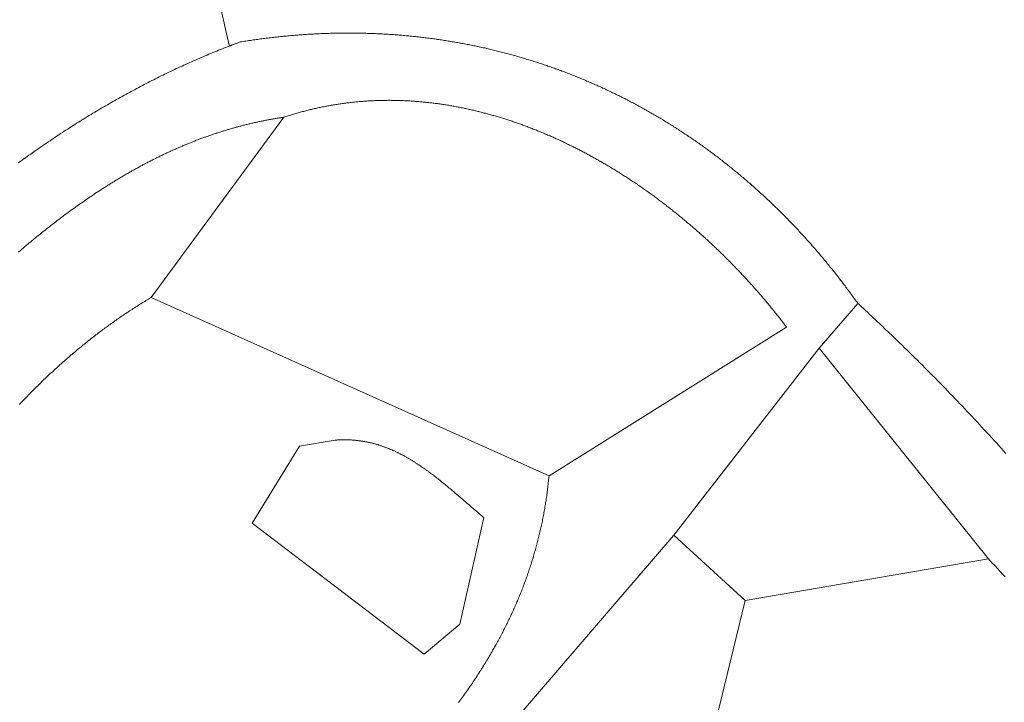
# Model space of a CAD drawing. Header units: millimetres. Extents: x -97041 to 284557, y -33528 to 335809.
# Tile 32 of 37: x 187338 to 236043, y 95976 to 129724. Entities that reach past the tile are written whole.
import ezdxf

# ---------------------------------------------------------------- set-up
doc = ezdxf.new("R2010")
doc.units = ezdxf.units.MM
for name, color, linetype, lineweight in [('GREEN', 3, 'Continuous', 18), ('PIER', 8, 'Continuous', 18), ('POOL', 4, 'Continuous', 18)]:
    doc.layers.add(name, color=color, linetype=linetype, lineweight=lineweight)

msp = doc.modelspace()

# ---------------------------------------------------------------- linework, layer by layer
at = {"layer": 'GREEN'}
for points in [[(197711.655, 128421.062), (197759.194, 128439.322), (197856.169, 128476.274), (197953.25, 128512.971), (198050.437, 128549.411), (198147.73, 128585.594), (198245.128, 128621.519), (198316.97, 128633.198), (198388.786, 128644.718), (198460.578, 128656.08), (198532.345, 128667.284), (198604.087, 128678.33), (198675.803, 128689.217), (198747.494, 128699.947), (198819.159, 128710.518), (198890.799, 128720.932), (198962.413, 128731.188), (199034.001, 128741.286), (199105.563, 128751.227), (199177.099, 128761.01), (199248.608, 128770.636), (199320.091, 128780.104), (199391.548, 128789.415), (199462.977, 128798.569), (199534.38, 128807.566), (199605.755, 128816.406), (199677.104, 128825.089), (199748.425, 128833.615), (199819.719, 128841.984), (199890.985, 128850.196), (199962.224, 128858.252), (200033.434, 128866.152), (200104.617, 128873.895), (200175.772, 128881.481), (200246.898, 128888.911), (200317.996, 128896.185), (200389.066, 128903.303), (200460.107, 128910.265), (200531.119, 128917.071), (200602.102, 128923.721), (200673.057, 128930.216), (200743.982, 128936.554), (200814.877, 128942.737), (200885.744, 128948.764), (200956.58, 128954.636), (201027.387, 128960.353), (201098.165, 128965.914), (201168.912, 128971.32), (201239.629, 128976.571), (201310.316, 128981.666), (201380.972, 128986.607), (201451.598, 128991.393), (201522.193, 128996.024), (201592.758, 129000.5), (201663.291, 129004.822), (201733.794, 129008.989), (201804.265, 129013.002), (201874.705, 129016.86), (201945.114, 129020.564), (202015.491, 129024.114), (202085.836, 129027.509), (202156.149, 129030.75), (202226.43, 129033.838), (202296.68, 129036.771), (202366.897, 129039.551), (202437.081, 129042.177), (202507.233, 129044.649), (202577.352, 129046.968), (202647.439, 129049.133), (202717.492, 129051.144), (202787.513, 129053.003), (202857.5, 129054.708), (202927.454, 129056.26), (202997.374, 129057.659), (203067.261, 129058.904), (203137.114, 129059.997), (203206.933, 129060.937), (203276.719, 129061.724), (203346.469, 129062.359), (203416.186, 129062.841), (203485.868, 129063.17), (203555.516, 129063.347), (203625.129, 129063.372), (203694.707, 129063.244), (203764.251, 129062.964), (203833.759, 129062.532), (203903.232, 129061.948), (203972.669, 129061.212), (204042.071, 129060.324), (204111.438, 129059.284), (204180.768, 129058.093), (204250.063, 129056.75), (204319.322, 129055.255), (204388.544, 129053.609), (204457.73, 129051.811), (204526.88, 129049.863), (204595.993, 129047.763), (204665.069, 129045.512), (204734.109, 129043.109), (204803.112, 129040.556), (204872.077, 129037.852), (204941.005, 129034.997), (205009.896, 129031.992), (205078.75, 129028.836), (205147.565, 129025.529), (205216.343, 129022.071), (205285.083, 129018.464), (205353.785, 129014.706), (205422.449, 129010.797), (205491.074, 129006.739), (205559.661, 129002.531), (205628.209, 128998.172), (205696.719, 128993.664), (205765.189, 128989.005), (205833.621, 128984.197), (205902.013, 128979.24), (205970.367, 128974.132), (206038.681, 128968.876), (206106.955, 128963.47), (206175.189, 128957.914), (206243.384, 128952.209), (206311.539, 128946.355), (206379.654, 128940.352), (206447.729, 128934.2), (206515.763, 128927.899), (206583.756, 128921.449), (206651.71, 128914.851), (206719.622, 128908.103), (206787.493, 128901.207), (206855.324, 128894.163), (206923.113, 128886.97), (206990.861, 128879.629), (207058.568, 128872.139), (207126.233, 128864.502), (207193.856, 128856.716), (207261.437, 128848.782), (207328.977, 128840.7), (207396.474, 128832.47), (207463.929, 128824.093), (207531.342, 128815.568), (207598.713, 128806.895), (207666.04, 128798.074), (207733.325, 128789.107), (207800.567, 128779.991), (207867.766, 128770.729), (207934.922, 128761.319), (208002.034, 128751.762), (208069.103, 128742.058), (208136.128, 128732.207), (208203.11, 128722.21), (208270.048, 128712.065), (208336.942, 128701.774), (208403.791, 128691.336), (208470.597, 128680.751), (208537.358, 128670.02), (208604.074, 128659.143), (208670.746, 128648.119), (208737.373, 128636.949), (208803.955, 128625.633), (208870.492, 128614.171), (208936.984, 128602.563), (209003.431, 128590.809), (209069.832, 128578.909), (209136.187, 128566.863), (209202.497, 128554.672), (209268.761, 128542.335), (209334.979, 128529.852), (209401.151, 128517.224), (209467.276, 128504.451), (209533.355, 128491.533), (209599.387, 128478.469), (209665.373, 128465.26), (209731.312, 128451.907), (209797.204, 128438.408), (209863.049, 128424.765), (209928.847, 128410.976), (209994.597, 128397.043), (210060.3, 128382.966), (210125.955, 128368.744), (210191.563, 128354.377), (210257.122, 128339.866), (210322.634, 128325.211), (210388.097, 128310.412), (210453.512, 128295.468), (210518.879, 128280.381), (210584.197, 128265.15), (210649.466, 128249.774), (210714.687, 128234.255), (210779.859, 128218.592), (210844.981, 128202.786), (210910.054, 128186.836), (210975.078, 128170.743), (211040.053, 128154.506), (211104.977, 128138.126), (211169.852, 128121.602), (211234.677, 128104.936), (211299.452, 128088.127), (211364.177, 128071.174), (211428.851, 128054.079), (211493.475, 128036.841), (211558.049, 128019.46), (211622.572, 128001.936), (211687.043, 127984.27), (211751.464, 127966.462), (211815.834, 127948.511), (211880.152, 127930.417), (211944.42, 127912.182), (212008.635, 127893.804), (212072.799, 127875.285), (212136.911, 127856.623), (212200.971, 127837.819), (212264.979, 127818.874), (212328.935, 127799.787), (212392.839, 127780.558), (212456.69, 127761.187), (212520.488, 127741.676), (212584.234, 127722.022), (212647.927, 127702.228), (212711.567, 127682.292), (212775.153, 127662.215), (212838.687, 127641.996), (212902.167, 127621.637), (212965.593, 127601.137), (213028.966, 127580.496), (213092.285, 127559.714), (213155.55, 127538.792), (213218.761, 127517.729), (213281.917, 127496.526), (213345.019, 127475.182), (213408.067, 127453.697), (213471.06, 127432.073), (213533.999, 127410.308), (213596.882, 127388.403), (213659.711, 127366.358), (213722.484, 127344.173), (213785.202, 127321.849), (213847.865, 127299.384), (213910.472, 127276.78), (213973.023, 127254.036), (214035.519, 127231.153), (214097.958, 127208.13), (214160.341, 127184.968), (214222.669, 127161.666), (214284.939, 127138.226), (214347.154, 127114.646), (214409.311, 127090.927), (214471.412, 127067.069), (214533.456, 127043.073), (214595.443, 127018.937), (214657.372, 126994.663), (214719.245, 126970.25), (214781.06, 126945.699), (214842.817, 126921.009), (214904.516, 126896.181), (214966.158, 126871.214), (215027.742, 126846.109), (215089.267, 126820.866), (215150.735, 126795.485), (215212.144, 126769.966), (215273.494, 126744.309), (215334.786, 126718.515), (215396.019, 126692.582), (215457.193, 126666.512), (215518.307, 126640.304), (215579.363, 126613.959), (215640.36, 126587.476), (215701.296, 126560.856), (215762.174, 126534.099), (215822.991, 126507.205), (215883.749, 126480.174), (215944.446, 126453.005), (216005.084, 126425.7), (216065.661, 126398.257), (216126.178, 126370.679), (216186.634, 126342.963), (216247.03, 126315.111), (216307.364, 126287.122), (216367.638, 126258.997), (216427.851, 126230.735), (216488.002, 126202.337), (216548.092, 126173.803), (216608.121, 126145.133), (216668.088, 126116.327), (216727.993, 126087.385), (216787.836, 126058.307), (216847.617, 126029.094), (216907.336, 125999.744), (216966.993, 125970.259), (217026.587, 125940.639), (217086.119, 125910.883), (217145.588, 125880.991), (217204.994, 125850.965), (217264.338, 125820.803), (217323.618, 125790.506), (217382.835, 125760.074), (217441.988, 125729.507), (217501.078, 125698.805), (217560.104, 125667.968), (217619.067, 125636.997), (217677.965, 125605.891), (217736.8, 125574.65), (217795.57, 125543.275), (217854.276, 125511.766), (217912.918, 125480.122), (217971.495, 125448.344), (218030.007, 125416.432), (218088.454, 125384.386), (218146.837, 125352.206), (218205.154, 125319.892), (218263.406, 125287.444), (218321.593, 125254.862), (218379.714, 125222.147), (218437.769, 125189.298), (218495.758, 125156.316), (218553.682, 125123.2), (218611.54, 125089.951), (218669.331, 125056.569), (218727.056, 125023.054), (218784.714, 124989.405), (218842.306, 124955.624), (218899.831, 124921.709), (218957.29, 124887.662), (219014.681, 124853.482), (219072.005, 124819.169), (219129.262, 124784.724), (219186.451, 124750.146), (219243.573, 124715.436), (219300.627, 124680.593), (219357.613, 124645.618), (219414.532, 124610.511), (219471.382, 124575.272), (219528.164, 124539.901), (219584.878, 124504.398), (219641.523, 124468.763), (219698.099, 124432.996), (219754.607, 124397.098), (219811.046, 124361.068), (219867.416, 124324.906), (219923.716, 124288.613), (219979.948, 124252.189), (220036.109, 124215.633), (220092.202, 124178.946), (220148.224, 124142.129), (220204.177, 124105.18), (220260.06, 124068.1), (220315.872, 124030.889), (220371.615, 123993.547), (220427.287, 123956.075), (220482.888, 123918.472), (220538.419, 123880.738), (220593.879, 123842.874), (220649.268, 123804.88), (220704.586, 123766.755), (220759.833, 123728.5), (220815.009, 123690.115), (220870.113, 123651.6), (220925.145, 123612.955), (220980.106, 123574.18), (221034.995, 123535.275), (221089.811, 123496.241), (221144.556, 123457.077), (221199.229, 123417.783), (221253.829, 123378.36), (221308.356, 123338.807), (221362.811, 123299.125), (221417.193, 123259.314), (221471.502, 123219.374), (221525.738, 123179.304), (221579.901, 123139.106), (221633.99, 123098.779), (221688.006, 123058.322), (221741.949, 123017.738), (221795.817, 122977.024), (221849.612, 122936.182), (221903.332, 122895.211), (221956.979, 122854.112), (222010.551, 122812.885), (222064.049, 122771.529), (222117.472, 122730.045), (222170.821, 122688.433), (222224.094, 122646.693), (222277.293, 122604.825), (222330.417, 122562.829), (222383.465, 122520.706), (222436.438, 122478.455), (222489.336, 122436.076), (222542.158, 122393.569), (222594.904, 122350.936), (222647.574, 122308.174), (222700.168, 122265.286), (222752.686, 122222.27), (222805.128, 122179.128), (222857.493, 122135.858), (222909.782, 122092.461), (222961.994, 122048.937), (223014.129, 122005.287), (223066.187, 121961.51), (223118.168, 121917.606), (223170.071, 121873.576), (223221.898, 121829.419), (223273.647, 121785.136), (223325.318, 121740.727), (223376.911, 121696.191), (223428.427, 121651.529), (223479.864, 121606.741), (223531.223, 121561.828), (223582.504, 121516.788), (223633.706, 121471.622), (223684.83, 121426.331), (223735.875, 121380.914), (223786.841, 121335.372), (223837.728, 121289.704), (223888.536, 121243.91), (223939.265, 121197.992), (223989.914, 121151.948), (224040.484, 121105.779), (224090.974, 121059.485), (224141.385, 121013.066), (224191.715, 120966.522), (224241.965, 120919.853), (224292.135, 120873.059), (224342.225, 120826.141), (224392.234, 120779.098), (224442.163, 120731.931), (224492.011, 120684.639), (224541.777, 120637.223), (224591.463, 120589.683), (224641.068, 120542.018), (224690.592, 120494.229), (224740.034, 120446.317), (224789.394, 120398.28), (224838.673, 120350.12), (224887.87, 120301.836), (224936.985, 120253.428), (224986.018, 120204.896), (225034.968, 120156.241), (225083.836, 120107.463), (225132.622, 120058.561), (225181.325, 120009.536), (225229.946, 119960.388), (225278.483, 119911.116), (225326.937, 119861.722), (225375.308, 119812.205), (225423.596, 119762.564), (225471.801, 119712.801), (225519.922, 119662.916), (225567.959, 119612.907), (225615.912, 119562.777), (225663.781, 119512.523), (225711.566, 119462.148), (225759.267, 119411.65), (225806.884, 119361.029), (225854.416, 119310.287), (225901.863, 119259.423), (225949.225, 119208.436), (225996.503, 119157.328), (226043.695, 119106.098), (226090.803, 119054.746), (226137.825, 119003.273), (226184.761, 118951.678), (226231.612, 118899.961), (226278.377, 118848.123), (226325.057, 118796.164), (226371.65, 118744.084), (226418.157, 118691.882), (226464.578, 118639.56), (226510.912, 118587.116), (226557.16, 118534.552), (226603.321, 118481.866), (226649.396, 118429.06), (226695.383, 118376.133), (226741.283, 118323.086), (226787.097, 118269.918), (226832.822, 118216.63), (226878.461, 118163.221), (226924.011, 118109.693), (226969.474, 118056.044), (227014.849, 118002.274), (227060.136, 117948.385), (227105.335, 117894.376), (227150.445, 117840.247), (227195.467, 117785.999), (227240.401, 117731.631), (227285.246, 117677.143), (227330.002, 117622.535), (227374.669, 117567.808), (227419.247, 117512.962), (227463.735, 117457.997), (227508.135, 117402.912), (227552.444, 117347.708), (227596.664, 117292.385), (227640.795, 117236.944), (227684.835, 117181.383), (227728.785, 117125.704), (227772.646, 117069.905), (227816.415, 117013.989), (227860.095, 116957.954), (227903.684, 116901.8), (227947.182, 116845.528), (227990.589, 116789.137), (228033.905, 116732.629), (228077.13, 116676.002), (228120.264, 116619.257), (228163.307, 116562.395), (228206.258, 116505.414), (228249.117, 116448.316), (228291.884, 116391.099), (228334.56, 116333.766), (228377.143, 116276.314), (228419.635, 116218.746), (228462.033, 116161.059), (228504.34, 116103.256), (228546.554, 116045.335), (228588.675, 115987.297), (228630.703, 115929.142), (228672.638, 115870.87), (228714.48, 115812.482), (228756.229, 115753.976), (228797.884, 115695.353)], [(187282.784, 122652.982), (187368.353, 122715.004), (187454.014, 122776.846), (187539.768, 122838.507), (187625.615, 122899.985), (187711.556, 122961.28), (187797.589, 123022.392), (187883.717, 123083.321), (187969.937, 123144.064), (188056.251, 123204.622), (188142.659, 123264.994), (188229.161, 123325.179), (188315.757, 123385.177), (188402.446, 123444.987), (188489.23, 123504.609), (188576.108, 123564.041), (188663.081, 123623.283), (188750.148, 123682.335), (188837.31, 123741.195), (188924.566, 123799.864), (189011.917, 123858.34), (189099.363, 123916.622), (189186.904, 123974.711), (189274.541, 124032.606), (189362.273, 124090.305), (189450.1, 124147.808), (189538.022, 124205.115), (189626.04, 124262.225), (189714.154, 124319.137), (189802.364, 124375.851), (189890.67, 124432.366), (189979.071, 124488.681), (190067.569, 124544.795), (190156.164, 124600.709), (190244.854, 124656.421), (190333.641, 124711.93), (190422.525, 124767.237), (190511.506, 124822.34), (190600.583, 124877.238), (190689.757, 124931.932), (190779.029, 124986.42), (190868.397, 125040.702), (190957.863, 125094.777), (191047.426, 125148.644), (191137.087, 125202.303), (191226.845, 125255.753), (191316.701, 125308.994), (191406.655, 125362.025), (191496.707, 125414.845), (191586.857, 125467.453), (191677.106, 125519.849), (191767.452, 125572.032), (191857.897, 125624.002), (191948.44, 125675.758), (192039.082, 125727.299), (192129.823, 125778.625), (192220.663, 125829.735), (192311.601, 125880.628), (192402.639, 125931.304), (192493.776, 125981.761), (192585.012, 126032), (192676.348, 126082.02), (192767.783, 126131.82), (192859.318, 126181.399), (192950.952, 126230.757), (193042.686, 126279.893), (193134.521, 126328.806), (193226.455, 126377.497), (193318.49, 126425.963), (193410.625, 126474.205), (193502.86, 126522.221), (193595.196, 126570.012), (193687.632, 126617.576), (193780.17, 126664.914), (193872.808, 126712.023), (193965.547, 126758.904), (194058.387, 126805.556), (194151.329, 126851.978), (194244.371, 126898.169), (194337.515, 126944.13), (194430.761, 126989.859), (194524.108, 127035.355), (194617.557, 127080.619), (194711.108, 127125.649), (194804.761, 127170.444), (194898.516, 127215.005), (194992.374, 127259.33), (195086.333, 127303.418), (195180.395, 127347.27), (195274.56, 127390.884), (195368.827, 127434.26), (195463.197, 127477.397), (195557.669, 127520.295), (195652.245, 127562.952), (195746.924, 127605.368), (195841.706, 127647.543), (195936.592, 127689.476), (196031.58, 127731.166), (196126.673, 127772.613), (196221.869, 127813.815), (196317.169, 127854.773), (196412.572, 127895.485), (196508.08, 127935.951), (196603.692, 127976.17), (196699.408, 128016.142), (196795.228, 128055.866), (196891.153, 128095.342), (196987.182, 128134.568), (197083.316, 128173.544), (197179.555, 128212.269), (197275.899, 128250.743), (197372.347, 128288.965), (197468.901, 128326.935), (197565.56, 128364.651), (197662.324, 128402.114)], [(197711.655, 128421.062), (197711.655, 128421.062), (197662.324, 128402.114)], [(197662.324, 128402.114), (197711.655, 128421.062)], [(213521.506, 107175.835), (225272.566, 114520.247), (225239.162, 114564.42), (225205.663, 114608.556), (225172.067, 114652.654), (225138.377, 114696.714), (225104.591, 114740.737), (225070.71, 114784.72), (225036.735, 114828.665), (225002.665, 114872.57), (224968.5, 114916.436), (224934.242, 114960.263), (224899.89, 115004.049), (224865.444, 115047.794), (224830.905, 115091.499), (224796.272, 115135.162), (224761.547, 115178.784), (224726.729, 115222.365), (224691.818, 115265.903), (224656.815, 115309.398), (224621.719, 115352.851), (224586.532, 115396.26), (224551.253, 115439.626), (224515.883, 115482.949), (224480.421, 115526.227), (224444.868, 115569.46), (224409.224, 115612.649), (224373.49, 115655.793), (224337.665, 115698.891), (224301.75, 115741.943), (224265.745, 115784.95), (224229.65, 115827.909), (224193.466, 115870.822), (224157.192, 115913.688), (224120.829, 115956.506), (224084.377, 115999.277), (224047.837, 116041.999), (224011.208, 116084.673), (223974.49, 116127.299), (223937.685, 116169.875), (223900.792, 116212.401), (223863.811, 116254.878), (223826.742, 116297.305), (223789.587, 116339.681), (223752.344, 116382.006), (223715.015, 116424.281), (223677.599, 116466.504), (223640.096, 116508.675), (223602.508, 116550.794), (223564.833, 116592.86), (223527.073, 116634.874), (223489.227, 116676.835), (223451.296, 116718.742), (223413.28, 116760.596), (223375.179, 116802.395), (223336.994, 116844.14), (223298.724, 116885.83), (223260.37, 116927.465), (223221.931, 116969.045), (223183.409, 117010.569), (223144.804, 117052.037), (223106.115, 117093.448), (223067.342, 117134.803), (223028.487, 117176.101), (222989.549, 117217.341), (222950.529, 117258.523), (222911.426, 117299.648), (222872.242, 117340.714), (222832.975, 117381.721), (222793.627, 117422.669), (222754.197, 117463.558), (222714.686, 117504.387), (222675.094, 117545.156), (222635.421, 117585.865), (222595.668, 117626.513), (222555.834, 117667.1), (222515.92, 117707.625), (222475.927, 117748.089), (222435.853, 117788.49), (222395.7, 117828.83), (222355.468, 117869.106), (222315.156, 117909.32), (222274.766, 117949.47), (222234.297, 117989.556), (222193.749, 118029.579), (222153.124, 118069.537), (222112.42, 118109.43), (222071.638, 118149.259), (222030.779, 118189.022), (221989.843, 118228.719), (221948.829, 118268.35), (221907.738, 118307.915), (221866.571, 118347.413), (221825.327, 118386.844), (221784.007, 118426.208), (221742.611, 118465.504), (221701.139, 118504.732), (221659.591, 118543.892), (221617.968, 118582.983), (221576.269, 118622.005), (221534.496, 118660.958), (221492.647, 118699.841), (221450.724, 118738.654), (221408.727, 118777.397), (221366.656, 118816.069), (221324.51, 118854.67), (221282.291, 118893.199), (221239.998, 118931.657), (221197.632, 118970.044), (221155.193, 119008.357), (221112.681, 119046.598), (221070.097, 119084.766), (221027.44, 119122.861), (220984.71, 119160.882), (220941.909, 119198.829), (220899.036, 119236.702), (220856.091, 119274.5), (220813.075, 119312.224), (220769.988, 119349.871), (220726.829, 119387.444), (220683.6, 119424.94), (220640.301, 119462.36), (220596.931, 119499.703), (220553.491, 119536.97), (220509.981, 119574.159), (220466.402, 119611.27), (220422.753, 119648.303), (220379.034, 119685.259), (220335.247, 119722.135), (220291.391, 119758.933), (220247.466, 119795.651), (220203.473, 119832.29), (220159.412, 119868.849), (220115.283, 119905.327), (220071.086, 119941.725), (220026.822, 119978.042), (219982.49, 120014.277), (219938.091, 120050.431), (219893.625, 120086.504), (219849.093, 120122.493), (219804.494, 120158.401), (219759.829, 120194.225), (219715.097, 120229.966), (219670.3, 120265.623), (219625.438, 120301.197), (219580.51, 120336.686), (219535.517, 120372.091), (219490.458, 120407.411), (219445.336, 120442.645), (219400.148, 120477.794), (219354.896, 120512.857), (219309.58, 120547.834), (219264.201, 120582.724), (219218.757, 120617.527), (219173.25, 120652.243), (219127.68, 120686.871), (219082.047, 120721.412), (219036.351, 120755.864), (218990.592, 120790.228), (218944.771, 120824.503), (218898.888, 120858.688), (218852.943, 120892.784), (218806.936, 120926.791), (218760.868, 120960.707), (218714.738, 120994.532), (218668.547, 121028.266), (218622.295, 121061.91), (218575.983, 121095.461), (218529.61, 121128.921), (218483.177, 121162.289), (218436.683, 121195.564), (218390.13, 121228.746), (218343.518, 121261.835), (218296.846, 121294.83), (218250.114, 121327.732), (218203.324, 121360.539), (218156.475, 121393.252), (218109.568, 121425.87), (218062.602, 121458.393), (218015.578, 121490.82), (217968.496, 121523.152), (217921.356, 121555.387), (217874.159, 121587.526), (217826.905, 121619.567), (217779.594, 121651.512), (217732.226, 121683.359), (217684.801, 121715.108), (217637.32, 121746.76), (217589.782, 121778.312), (217542.189, 121809.766), (217494.54, 121841.12), (217446.835, 121872.375), (217399.075, 121903.531), (217351.26, 121934.586), (217303.39, 121965.54), (217255.466, 121996.394), (217207.486, 122027.147), (217159.453, 122057.798), (217111.366, 122088.347), (217063.224, 122118.794), (217015.029, 122149.139), (216966.781, 122179.38), (216918.48, 122209.519), (216870.125, 122239.554), (216821.718, 122269.485), (216773.258, 122299.313), (216724.746, 122329.035), (216676.182, 122358.653), (216627.565, 122388.166), (216578.898, 122417.573), (216530.178, 122446.875), (216481.408, 122476.07), (216432.586, 122505.159), (216383.714, 122534.141), (216334.79, 122563.016), (216285.817, 122591.784), (216236.793, 122620.443), (216187.719, 122648.995), (216138.596, 122677.438), (216089.423, 122705.772), (216040.201, 122733.998), (215990.929, 122762.113), (215941.609, 122790.119), (215892.24, 122818.015), (215842.822, 122845.801), (215793.356, 122873.475), (215743.842, 122901.039), (215694.281, 122928.491), (215644.671, 122955.831), (215595.015, 122983.06), (215545.311, 123010.175), (215495.56, 123037.179), (215445.762, 123064.068), (215395.918, 123090.845), (215346.027, 123117.508), (215296.09, 123144.056), (215246.108, 123170.491), (215196.079, 123196.81), (215146.005, 123223.015), (215095.886, 123249.104), (215045.722, 123275.077), (214995.513, 123300.934), (214945.259, 123326.675), (214894.961, 123352.299), (214844.619, 123377.806), (214794.233, 123403.196), (214743.803, 123428.467), (214693.329, 123453.621), (214642.812, 123478.656), (214592.252, 123503.573), (214541.649, 123528.371), (214491.003, 123553.049), (214440.315, 123577.607), (214389.585, 123602.046), (214338.812, 123626.364), (214287.998, 123650.561), (214237.142, 123674.637), (214186.245, 123698.592), (214135.306, 123722.425), (214084.326, 123746.136), (214033.306, 123769.725), (213982.245, 123793.191), (213931.144, 123816.534), (213880.002, 123839.754), (213828.821, 123862.85), (213777.6, 123885.821), (213726.339, 123908.669), (213675.039, 123931.392), (213623.701, 123953.99), (213572.323, 123976.462), (213520.906, 123998.809), (213469.452, 124021.029), (213417.959, 124043.124), (213366.428, 124065.091), (213314.859, 124086.932), (213263.252, 124108.645), (213211.609, 124130.231), (213159.928, 124151.689), (213108.21, 124173.018), (213056.455, 124194.219), (213004.664, 124215.29), (212952.837, 124236.232), (212900.974, 124257.045), (212849.075, 124277.728), (212797.14, 124298.28), (212745.17, 124318.701), (212693.164, 124338.992), (212641.124, 124359.151), (212589.048, 124379.179), (212536.939, 124399.075), (212484.794, 124418.838), (212432.616, 124438.469), (212380.404, 124457.966), (212328.158, 124477.331), (212275.878, 124496.561), (212223.566, 124515.658), (212171.22, 124534.621), (212118.841, 124553.448), (212066.43, 124572.141), (212013.986, 124590.699), (211961.51, 124609.121), (211909.002, 124627.407), (211856.462, 124645.556), (211803.891, 124663.569), (211751.288, 124681.445), (211698.654, 124699.184), (211645.99, 124716.785), (211593.294, 124734.248), (211540.568, 124751.573), (211487.812, 124768.759), (211435.026, 124785.807), (211382.209, 124802.715), (211329.363, 124819.483), (211276.488, 124836.112), (211223.584, 124852.6), (211170.65, 124868.947), (211117.688, 124885.154), (211064.697, 124901.22), (211011.678, 124917.143), (210958.63, 124932.925), (210905.555, 124948.565), (210852.452, 124964.062), (210799.321, 124979.416), (210746.163, 124994.627), (210692.978, 125009.694), (210639.767, 125024.617), (210586.528, 125039.396), (210533.263, 125054.031), (210479.972, 125068.52), (210426.655, 125082.865), (210373.312, 125097.063), (210319.944, 125111.116), (210266.55, 125125.023), (210213.131, 125138.783), (210159.687, 125152.396), (210106.218, 125165.862), (210052.725, 125179.18), (209999.207, 125192.35), (209945.666, 125205.373), (209892.1, 125218.246), (209838.511, 125230.971), (209784.899, 125243.546), (209731.263, 125255.972), (209677.604, 125268.248), (209623.922, 125280.374), (209570.218, 125292.35), (209516.492, 125304.174), (209462.743, 125315.847), (209408.972, 125327.369), (209355.18, 125338.739), (209301.366, 125349.956), (209247.531, 125361.021), (209193.675, 125371.933), (209139.798, 125382.692), (209085.9, 125393.298), (209031.982, 125403.749), (208978.043, 125414.047), (208924.085, 125424.189), (208870.106, 125434.177), (208816.109, 125444.01), (208762.091, 125453.687), (208708.055, 125463.209), (208654, 125472.574), (208599.925, 125481.783), (208545.833, 125490.835), (208491.722, 125499.729), (208437.593, 125508.466), (208383.446, 125517.046), (208329.282, 125525.467), (208275.1, 125533.73), (208220.9, 125541.833), (208166.684, 125549.778), (208112.451, 125557.563), (208058.201, 125565.189), (208003.935, 125572.654), (207949.653, 125579.958), (207895.355, 125587.102), (207841.041, 125594.085), (207786.712, 125600.906), (207732.367, 125607.565), (207678.007, 125614.063), (207623.633, 125620.397), (207569.244, 125626.569), (207514.84, 125632.578), (207460.422, 125638.423), (207405.99, 125644.105), (207351.544, 125649.622), (207297.084, 125654.975), (207242.612, 125660.163), (207188.126, 125665.186), (207133.627, 125670.044), (207079.115, 125674.735), (207024.591, 125679.261), (206970.054, 125683.62), (206915.506, 125687.812), (206860.945, 125691.837), (206806.373, 125695.695), (206751.789, 125699.385), (206697.195, 125702.907), (206642.589, 125706.26), (206587.972, 125709.445), (206533.345, 125712.46), (206478.707, 125715.306), (206424.059, 125717.982), (206369.401, 125720.489), (206314.734, 125722.824), (206260.057, 125724.989), (206205.37, 125726.983), (206150.675, 125728.806), (206095.971, 125730.456), (206041.258, 125731.935), (205986.536, 125733.241), (205931.806, 125734.374), (205877.069, 125735.335), (205822.323, 125736.121), (205767.57, 125736.735), (205712.809, 125737.174), (205658.041, 125737.438), (205603.267, 125737.528), (205548.485, 125737.443), (205493.697, 125737.182), (205438.903, 125736.746), (205384.103, 125736.133), (205329.296, 125735.345), (205274.484, 125734.379), (205219.667, 125733.236), (205164.844, 125731.916), (205110.016, 125730.418), (205055.184, 125728.743), (205000.347, 125726.888), (204945.505, 125724.855), (204890.659, 125722.643), (204835.81, 125720.252), (204780.956, 125717.681), (204726.099, 125714.93), (204671.239, 125711.998), (204616.376, 125708.886), (204561.509, 125705.593), (204506.641, 125702.118), (204451.769, 125698.462), (204396.895, 125694.623), (204342.02, 125690.602), (204287.142, 125686.399), (204232.263, 125682.012), (204177.382, 125677.443), (204122.501, 125672.689), (204067.618, 125667.751), (204012.735, 125662.629), (203957.851, 125657.323), (203902.966, 125651.831), (203848.082, 125646.154), (203793.198, 125640.291), (203738.314, 125634.243), (203683.43, 125628.007), (203628.547, 125621.586), (203573.666, 125614.977), (203518.785, 125608.181), (203463.906, 125601.197), (203409.028, 125594.025), (203354.152, 125586.665), (203299.279, 125579.116), (203244.407, 125571.378), (203189.538, 125563.451), (203134.672, 125555.335), (203079.808, 125547.028), (203024.948, 125538.531), (202970.091, 125529.843), (202915.237, 125520.964), (202860.387, 125511.894), (202805.542, 125502.632), (202750.7, 125493.179), (202695.863, 125483.533), (202641.03, 125473.694), (202586.202, 125463.662), (202531.379, 125453.437), (202476.562, 125443.019), (202421.749, 125432.406), (202366.943, 125421.599), (202312.142, 125410.598), (202257.348, 125399.401), (202202.559, 125388.01), (202147.778, 125376.422), (202093.003, 125364.639), (202038.235, 125352.659), (201983.474, 125340.483), (201928.721, 125328.11), (201873.975, 125315.539), (201819.237, 125302.771), (201764.507, 125289.805), (201709.785, 125276.641), (201655.071, 125263.278), (201600.367, 125249.716), (201545.671, 125235.955), (201490.984, 125221.994), (201436.307, 125207.833), (201381.639, 125193.472), (201326.981, 125178.911), (201272.333, 125164.148), (201217.695, 125149.184), (201163.067, 125134.019), (201108.45, 125118.652), (201053.844, 125103.082), (200999.248, 125087.31), (200944.664, 125071.335), (200890.092, 125055.156), (200835.531, 125038.775), (200780.982, 125022.189), (200726.445, 125005.399), (200671.92, 124988.404), (200617.408, 124971.204), (200562.909, 124953.8), (200508.423, 124936.189), (200453.949, 124918.373), (200399.489, 124900.35)], [(200399.489, 124900.35), (200352.384, 124893.453), (200305.317, 124886.44), (200258.287, 124879.313), (200211.295, 124872.07), (200164.34, 124864.713), (200117.423, 124857.242), (200070.543, 124849.657), (200023.7, 124841.958), (199976.894, 124834.145), (199930.126, 124826.219), (199883.395, 124818.179), (199836.7, 124810.027), (199790.043, 124801.762), (199743.423, 124793.384), (199696.84, 124784.894), (199650.294, 124776.291), (199603.785, 124767.577), (199557.312, 124758.751), (199510.876, 124749.813), (199464.477, 124740.765), (199418.115, 124731.605), (199371.789, 124722.334), (199325.5, 124712.952), (199279.247, 124703.46), (199233.031, 124693.858), (199186.851, 124684.146), (199140.707, 124674.324), (199094.6, 124664.393), (199048.529, 124654.352), (199002.494, 124644.202), (198956.495, 124633.943), (198910.533, 124623.575), (198864.606, 124613.099), (198818.716, 124602.514), (198772.861, 124591.822), (198727.043, 124581.021), (198681.26, 124570.113), (198635.513, 124559.097), (198589.802, 124547.975), (198544.127, 124536.745), (198498.487, 124525.408), (198452.883, 124513.965), (198407.314, 124502.415), (198361.781, 124490.76), (198316.283, 124478.998), (198270.821, 124467.131), (198225.394, 124455.158), (198180.002, 124443.08), (198134.646, 124430.896), (198089.325, 124418.608), (198044.039, 124406.215), (197998.788, 124393.718), (197953.572, 124381.117), (197908.392, 124368.411), (197863.246, 124355.602), (197818.135, 124342.689), (197773.059, 124329.673), (197728.018, 124316.553), (197683.011, 124303.331), (197638.04, 124290.006), (197593.103, 124276.578), (197548.2, 124263.048), (197503.332, 124249.416), (197458.499, 124235.683), (197413.7, 124221.847), (197368.936, 124207.91), (197324.205, 124193.872), (197279.51, 124179.733), (197234.848, 124165.493), (197190.221, 124151.153), (197145.628, 124136.712), (197101.069, 124122.171), (197056.544, 124107.53), (197012.053, 124092.789), (196967.596, 124077.949), (196923.173, 124063.009), (196878.784, 124047.971), (196834.428, 124032.833), (196790.107, 124017.597), (196745.819, 124002.262), (196701.565, 123986.83), (196657.344, 123971.299), (196613.157, 123955.67), (196569.004, 123939.944), (196524.884, 123924.121), (196480.797, 123908.2), (196436.744, 123892.182), (196392.724, 123876.068), (196348.738, 123859.857), (196304.784, 123843.55), (196260.864, 123827.147), (196216.977, 123810.648), (196173.123, 123794.053), (196129.302, 123777.363), (196085.514, 123760.577), (196041.759, 123743.697), (195998.037, 123726.722), (195954.348, 123709.652), (195910.691, 123692.488), (195867.067, 123675.229), (195823.476, 123657.877), (195779.917, 123640.431), (195736.392, 123622.892), (195692.898, 123605.259), (195649.437, 123587.533), (195606.009, 123569.714), (195562.612, 123551.803), (195519.249, 123533.799), (195475.917, 123515.703), (195432.618, 123497.515), (195389.351, 123479.235), (195346.116, 123460.864), (195302.913, 123442.401), (195259.742, 123423.847), (195216.603, 123405.202), (195173.496, 123386.467), (195130.421, 123367.64), (195087.378, 123348.724), (195044.366, 123329.718), (195001.387, 123310.621), (194958.439, 123291.435), (194915.522, 123272.16), (194872.637, 123252.795), (194829.784, 123233.342), (194786.962, 123213.799), (194744.172, 123194.168), (194701.413, 123174.449), (194658.685, 123154.641), (194615.989, 123134.746), (194573.324, 123114.762), (194530.69, 123094.692), (194488.087, 123074.534), (194445.515, 123054.289), (194402.975, 123033.957), (194360.465, 123013.538), (194317.986, 122993.033), (194275.538, 122972.442), (194233.121, 122951.764), (194190.735, 122931.001), (194148.38, 122910.153), (194106.055, 122889.219), (194063.761, 122868.2), (194021.497, 122847.096), (193979.264, 122825.907), (193937.062, 122804.633), (193894.889, 122783.276), (193852.748, 122761.834), (193810.636, 122740.309), (193768.555, 122718.699), (193726.505, 122697.007), (193684.484, 122675.231), (193642.493, 122653.372), (193600.533, 122631.43), (193558.603, 122609.406), (193516.702, 122587.3), (193474.832, 122565.111), (193432.991, 122542.84), (193391.181, 122520.488), (193349.4, 122498.054), (193307.649, 122475.539), (193265.927, 122452.942), (193224.236, 122430.265), (193182.573, 122407.508), (193140.941, 122384.669), (193099.338, 122361.751), (193057.764, 122338.752), (193016.22, 122315.674), (192974.705, 122292.516), (192933.219, 122269.279), (192891.763, 122245.963), (192850.336, 122222.568), (192808.937, 122199.094), (192767.569, 122175.541), (192726.229, 122151.911), (192684.918, 122128.202), (192643.636, 122104.415), (192602.383, 122080.551), (192561.159, 122056.609), (192519.963, 122032.59), (192478.797, 122008.494), (192437.659, 121984.321), (192396.549, 121960.072), (192355.469, 121935.746), (192314.417, 121911.344), (192273.393, 121886.866), (192232.398, 121862.313), (192191.431, 121837.684), (192150.493, 121812.979), (192109.583, 121788.2), (192068.701, 121763.346), (192027.847, 121738.417), (191987.022, 121713.413), (191946.224, 121688.336), (191905.455, 121663.184), (191864.714, 121637.959), (191824, 121612.66), (191783.315, 121587.288), (191742.657, 121561.842), (191702.027, 121536.324), (191661.425, 121510.733), (191620.851, 121485.069), (191580.304, 121459.333), (191539.785, 121433.525), (191499.294, 121407.645), (191458.83, 121381.694), (191418.393, 121355.671), (191337.603, 121303.412), (191256.921, 121250.869), (191176.348, 121198.046), (191095.884, 121144.942), (191015.528, 121091.561), (190935.279, 121037.903), (190855.138, 120983.97), (190775.103, 120929.765), (190695.175, 120875.288), (190615.353, 120820.543), (190535.637, 120765.529), (190456.026, 120710.249), (190376.52, 120654.705), (190297.118, 120598.899), (190217.821, 120542.831), (190138.627, 120486.505), (190059.536, 120429.921), (189980.548, 120373.081), (189901.663, 120315.988), (189822.88, 120258.642), (189744.199, 120201.045), (189665.618, 120143.2), (189587.139, 120085.107), (189508.76, 120026.769), (189430.482, 119968.187), (189352.303, 119909.364), (189274.223, 119850.3), (189196.242, 119790.997), (189118.36, 119731.458), (189040.576, 119671.683), (188962.89, 119611.675), (188885.3, 119551.435), (188807.808, 119490.966), (188730.413, 119430.268), (188653.113, 119369.343), (188575.909, 119308.194), (188498.801, 119246.821), (188421.787, 119185.227), (188344.868, 119123.413), (188268.043, 119061.382), (188191.312, 118999.134), (188114.675, 118936.671), (188038.13, 118873.996), (187961.677, 118811.109), (187885.317, 118748.013), (187809.049, 118684.709), (187732.872, 118621.2), (187656.786, 118557.486), (187580.79, 118493.569), (187504.885, 118429.452), (187429.069, 118365.135), (187353.343, 118300.622), (187277.706, 118235.912)], [(200399.489, 124900.35), (193838.481, 115989.13)], [(193838.481, 115989.13), (193774.691, 115951.121), (193711.051, 115912.963), (193647.56, 115874.657), (193584.217, 115836.204), (193521.022, 115797.604), (193457.975, 115758.857), (193395.076, 115719.964), (193332.323, 115680.926), (193269.716, 115641.742), (193207.255, 115602.413), (193144.94, 115562.94), (193082.769, 115523.323), (193020.744, 115483.563), (192958.862, 115443.66), (192897.123, 115403.614), (192835.528, 115363.426), (192774.075, 115323.097), (192712.765, 115282.626), (192651.597, 115242.015), (192590.569, 115201.263), (192529.683, 115160.372), (192468.937, 115119.341), (192408.331, 115078.172), (192347.864, 115036.864), (192287.537, 114995.418), (192227.348, 114953.834), (192167.297, 114912.114), (192107.384, 114870.256), (192047.608, 114828.263), (191987.968, 114786.134), (191928.465, 114743.87), (191869.098, 114701.47), (191809.867, 114658.937), (191750.77, 114616.27), (191691.808, 114573.469), (191632.98, 114530.535), (191574.285, 114487.469), (191515.724, 114444.27), (191457.295, 114400.94), (191398.998, 114357.479), (191340.833, 114313.887), (191282.8, 114270.164), (191224.897, 114226.312), (191167.125, 114182.331), (191109.483, 114138.221), (191051.97, 114093.982), (190994.586, 114049.615), (190937.331, 114005.121), (190880.204, 113960.499), (190823.205, 113915.751), (190766.333, 113870.877), (190709.587, 113825.877), (190652.968, 113780.751), (190596.475, 113735.501), (190540.107, 113690.127), (190483.865, 113644.628), (190427.746, 113599.006), (190371.752, 113553.261), (190315.881, 113507.394), (190260.134, 113461.404), (190204.509, 113415.293), (190149.006, 113369.061), (190093.625, 113322.707), (190038.366, 113276.234), (189983.227, 113229.641), (189928.209, 113182.928), (189873.31, 113136.096), (189818.532, 113089.146), (189763.872, 113042.078), (189709.331, 112994.892), (189654.908, 112947.589), (189600.602, 112900.17), (189546.414, 112852.634), (189492.343, 112804.983), (189438.388, 112757.216), (189384.548, 112709.334), (189330.825, 112661.338), (189277.216, 112613.228), (189223.721, 112565.005), (189170.341, 112516.668), (189117.075, 112468.219), (189063.921, 112419.658), (189010.88, 112370.985), (188957.952, 112322.201), (188905.135, 112273.306), (188852.429, 112224.301), (188799.834, 112175.185), (188747.35, 112125.961), (188694.976, 112076.627), (188642.711, 112027.185), (188590.556, 111977.635), (188538.508, 111927.978), (188486.569, 111878.213), (188434.738, 111828.342), (188383.014, 111778.364), (188331.397, 111728.281), (188279.886, 111678.092), (188228.481, 111627.798), (188177.181, 111577.4), (188125.986, 111526.898), (188074.896, 111476.292), (188023.91, 111425.584), (187973.028, 111374.772), (187922.248, 111323.859), (187871.572, 111272.844), (187820.997, 111221.728), (187770.524, 111170.511), (187720.153, 111119.193), (187669.883, 111067.776), (187619.713, 111016.259), (187569.642, 110964.643), (187519.672, 110912.929), (187469.8, 110861.116), (187420.027, 110809.206), (187370.353, 110757.199), (187320.776, 110705.095)], [(213521.506, 107175.835), (193838.481, 115989.13)], [(228797.884, 115695.353), (226888.337, 113492.03)], [(228797.884, 115695.353), (228863.064, 115635.498), (228928.19, 115575.587), (228993.264, 115515.621), (229058.284, 115455.599), (229123.252, 115395.523), (229188.166, 115335.391), (229253.028, 115275.205), (229317.836, 115214.964), (229382.591, 115154.668), (229447.294, 115094.318), (229511.943, 115033.913), (229576.54, 114973.454), (229641.083, 114912.941), (229705.574, 114852.373), (229770.011, 114791.752), (229834.396, 114731.077), (229898.727, 114670.347), (229963.006, 114609.565), (230027.231, 114548.728), (230091.404, 114487.838), (230155.523, 114426.895), (230219.59, 114365.898), (230283.603, 114304.849), (230347.564, 114243.746), (230475.326, 114121.382), (230602.876, 113998.806), (230730.214, 113876.021), (230857.34, 113753.026), (230984.254, 113629.823), (231110.956, 113506.412), (231237.446, 113382.794), (231363.724, 113258.97), (231489.79, 113134.942), (231615.644, 113010.709), (231741.286, 112886.272), (231866.716, 112761.633), (231991.935, 112636.793), (232116.941, 112511.751), (232241.735, 112386.509), (232366.317, 112261.069), (232490.687, 112135.43), (232614.846, 112009.593), (232738.792, 111883.56), (232862.526, 111757.33), (232986.048, 111630.906), (233109.359, 111504.288), (233232.457, 111377.477), (233355.343, 111250.473), (233478.018, 111123.277), (233600.48, 110995.891), (233722.731, 110868.315), (233844.769, 110740.549), (233966.596, 110612.596), (234088.21, 110484.455), (234209.613, 110356.127), (234330.803, 110227.614), (234451.782, 110098.916), (234572.548, 109970.034), (234693.103, 109840.969), (234813.446, 109711.722), (234933.576, 109582.293), (235053.495, 109452.683), (235173.202, 109322.894), (235292.696, 109192.925), (235411.979, 109062.779), (235531.05, 108932.455), (235649.909, 108801.955), (235768.555, 108671.279), (235886.99, 108540.429), (236005.213, 108409.404), (236123.224, 108278.207)], [(226888.337, 113492.03), (219690.813, 104238.07)], [(226888.337, 113492.03), (235260.967, 103062.964)], [(209051.797, 95959.245), (209101.491, 96028.036), (209150.998, 96096.904), (209200.314, 96165.852), (209249.437, 96234.879), (209298.365, 96303.987), (209347.097, 96373.177), (209395.63, 96442.449), (209443.961, 96511.804), (209492.089, 96581.244), (209540.012, 96650.769), (209587.728, 96720.379), (209635.234, 96790.076), (209682.528, 96859.861), (209729.608, 96929.735), (209776.472, 96999.698), (209823.119, 97069.751), (209869.545, 97139.896), (209915.749, 97210.133), (209961.728, 97280.462), (210007.481, 97350.886), (210053.005, 97421.404), (210098.298, 97492.018), (210143.359, 97562.728), (210188.184, 97633.536), (210232.772, 97704.441), (210277.122, 97775.446), (210321.229, 97846.551), (210365.093, 97917.757), (210408.712, 97989.065), (210452.083, 98060.475), (210495.204, 98131.988), (210538.072, 98203.606), (210580.687, 98275.33), (210623.046, 98347.159), (210665.146, 98419.095), (210706.986, 98491.14), (210748.563, 98563.293), (210789.876, 98635.555), (210830.922, 98707.929), (210871.698, 98780.413), (210905.33, 98840.647), (210938.774, 98900.958), (210972.031, 98961.346), (211005.1, 99021.813), (211037.981, 99082.357), (211070.674, 99142.98), (211103.177, 99203.681), (211135.491, 99264.46), (211167.615, 99325.318), (211199.549, 99386.254), (211231.292, 99447.27), (211262.844, 99508.365), (211294.205, 99569.539), (211325.374, 99630.792), (211356.351, 99692.125), (211387.136, 99753.538), (211417.727, 99815.031), (211448.125, 99876.604), (211478.33, 99938.257), (211508.34, 99999.99), (211538.155, 100061.804), (211567.776, 100123.699), (211597.202, 100185.675), (211626.431, 100247.732), (211655.465, 100309.87), (211684.302, 100372.089), (211712.942, 100434.39), (211741.385, 100496.773), (211769.63, 100559.237), (211797.677, 100621.784), (211825.526, 100684.413), (211853.175, 100747.124), (211880.626, 100809.918), (211907.876, 100872.794), (211934.927, 100935.754), (211961.777, 100998.796), (211988.427, 101061.922), (212014.875, 101125.131), (212041.121, 101188.423), (212067.166, 101251.799), (212093.008, 101315.259), (212118.647, 101378.804), (212144.083, 101442.432), (212169.315, 101506.144), (212194.343, 101569.941), (212219.167, 101633.823), (212243.786, 101697.79), (212268.2, 101761.841), (212292.409, 101825.978), (212316.411, 101890.2), (212340.207, 101954.508), (212363.796, 102018.901), (212387.178, 102083.38), (212410.352, 102147.945), (212433.319, 102212.596), (212456.077, 102277.333), (212478.626, 102342.157), (212500.966, 102407.068), (212523.097, 102472.065), (212545.018, 102537.149), (212566.728, 102602.321), (212588.228, 102667.579), (212609.516, 102732.925), (212630.593, 102798.359), (212651.459, 102863.881), (212672.111, 102929.49), (212692.551, 102995.188), (212712.779, 103060.973), (212732.792, 103126.848), (212752.592, 103192.811), (212772.177, 103258.862), (212791.548, 103325.003), (212810.703, 103391.232), (212829.644, 103457.551), (212848.368, 103523.959), (212866.876, 103590.457), (212885.167, 103657.045), (212903.242, 103723.722), (212921.099, 103790.49), (212938.738, 103857.348), (212956.159, 103924.296), (212973.361, 103991.334), (212990.344, 104058.464), (213007.108, 104125.684), (213023.652, 104192.996), (213039.976, 104260.398), (213056.079, 104327.892), (213071.961, 104395.478), (213087.622, 104463.155), (213103.061, 104530.924), (213118.278, 104598.785), (213133.272, 104666.738), (213148.044, 104734.784), (213162.592, 104802.922), (213176.916, 104871.153), (213191.016, 104939.476), (213204.892, 105007.893), (213218.542, 105076.403), (213231.967, 105145.006), (213245.167, 105213.703), (213258.14, 105282.493), (213270.887, 105351.377), (213283.407, 105420.356), (213295.7, 105489.428), (213307.765, 105558.595), (213319.602, 105627.856), (213331.21, 105697.211), (213342.59, 105766.662), (213353.74, 105836.208), (213364.661, 105905.848), (213375.351, 105975.584), (213385.811, 106045.416), (213396.04, 106115.343), (213406.038, 106185.366), (213415.805, 106255.484), (213425.339, 106325.699), (213434.641, 106396.011), (213443.71, 106466.418), (213452.545, 106536.922), (213461.147, 106607.523), (213469.515, 106678.221), (213477.649, 106749.016), (213485.548, 106819.909), (213493.212, 106890.898), (213500.64, 106961.986), (213507.832, 107033.171), (213514.787, 107104.454), (213521.506, 107175.835)], [(219690.813, 104238.07), (190900.716, 70747.549)], [(219690.813, 104238.07), (223216.131, 101006.528)], [(235260.967, 103062.964), (223216.131, 101006.528)], [(236078.071, 102187.443), (236010.463, 102260.957), (235942.767, 102334.371), (235874.983, 102407.686), (235807.11, 102480.901), (235739.15, 102554.015), (235671.101, 102627.028), (235602.965, 102699.939), (235534.74, 102772.749), (235466.428, 102845.457), (235398.029, 102918.062), (235329.542, 102990.565), (235260.967, 103062.964)], [(223216.131, 101006.528), (220865.919, 91311.904)]]:
    msp.add_lwpolyline(points, dxfattribs=at)
at = {"layer": 'PIER'}
msp.add_lwpolyline([(254013.291, 183454.207), (196588.736, 133355.238), (197687.975, 128525.112), (197711.655, 128421.062)], dxfattribs=at)
at = {"layer": 'POOL'}
msp.add_lwpolyline([(198832.681, 104825.623), (207352.2, 98362.54), (209114.859, 99831.422), (210289.965, 105119.399), (210238.069, 105162.471), (210186.229, 105205.678), (210134.441, 105249.011), (210082.702, 105292.463), (210031.009, 105336.025), (209979.358, 105379.689), (209927.746, 105423.446), (209876.17, 105467.29), (209773.11, 105555.201), (209670.151, 105643.356), (209567.267, 105731.691), (209464.43, 105820.14), (209258.789, 105997.119), (209155.931, 106085.517), (209053.011, 106173.769), (208950.004, 106261.807), (208898.459, 106305.726), (208846.882, 106349.567), (208795.269, 106393.323), (208743.617, 106436.984), (208691.923, 106480.543), (208640.183, 106523.992), (208588.394, 106567.322), (208536.552, 106610.525), (208484.655, 106653.594), (208432.698, 106696.519), (208380.679, 106739.293), (208328.593, 106781.908), (208276.439, 106824.355), (208224.211, 106866.627), (208171.907, 106908.714), (208119.524, 106950.61), (208067.058, 106992.305), (208014.505, 107033.792), (207961.863, 107075.062), (207909.127, 107116.107), (207856.295, 107156.92), (207803.364, 107197.491), (207750.328, 107237.813), (207697.187, 107277.877), (207643.935, 107317.676), (207590.57, 107357.202), (207563.844, 107376.859), (207537.088, 107396.445), (207510.302, 107415.958), (207483.486, 107435.398), (207456.639, 107454.763), (207429.76, 107474.053), (207402.85, 107493.266), (207375.908, 107512.401), (207348.933, 107531.458), (207321.925, 107550.435), (207294.883, 107569.331), (207267.808, 107588.146), (207240.699, 107606.877), (207213.555, 107625.525), (207186.375, 107644.089), (207159.16, 107662.566), (207131.91, 107680.957), (207104.622, 107699.26), (207077.298, 107717.474), (207049.937, 107735.598), (207022.538, 107753.631), (206995.101, 107771.572), (206967.626, 107789.42), (206940.111, 107807.174), (206912.557, 107824.834), (206884.964, 107842.397), (206857.33, 107859.863), (206829.656, 107877.231), (206801.94, 107894.5), (206774.183, 107911.669), (206746.385, 107928.737), (206718.543, 107945.703), (206690.66, 107962.565), (206662.733, 107979.324), (206634.762, 107995.977), (206606.748, 108012.524), (206578.689, 108028.963), (206550.585, 108045.294), (206522.436, 108061.517), (206494.241, 108077.628), (206466, 108093.629), (206437.713, 108109.517), (206409.378, 108125.291), (206380.996, 108140.952), (206352.567, 108156.496), (206324.089, 108171.925), (206295.562, 108187.236), (206266.987, 108202.428), (206238.362, 108217.501), (206209.687, 108232.453), (206180.961, 108247.284), (206152.185, 108261.993), (206123.358, 108276.577), (206094.479, 108291.037), (206065.548, 108305.372), (206036.565, 108319.58), (206007.528, 108333.66), (205978.439, 108347.611), (205949.295, 108361.433), (205920.098, 108375.124), (205890.846, 108388.683), (205861.539, 108402.109), (205832.176, 108415.402), (205802.758, 108428.56), (205773.283, 108441.582), (205743.752, 108454.467), (205714.163, 108467.214), (205684.517, 108479.822), (205654.813, 108492.29), (205625.051, 108504.618), (205595.23, 108516.803), (205565.35, 108528.846), (205535.41, 108540.744), (205505.409, 108552.497), (205475.349, 108564.105), (205445.227, 108575.565), (205415.044, 108586.877), (205384.8, 108598.04), (205354.493, 108609.053), (205324.124, 108619.914), (205293.691, 108630.624), (205263.195, 108641.18), (205232.635, 108651.582), (205202.011, 108661.829), (205171.322, 108671.919), (205140.568, 108681.853), (205109.749, 108691.628), (205078.863, 108701.243), (205047.911, 108710.698), (205016.892, 108719.992), (204985.806, 108729.124), (204954.652, 108738.092), (204923.431, 108746.895), (204892.14, 108755.534), (204860.781, 108764.005), (204829.352, 108772.309), (204797.853, 108780.445), (204766.284, 108788.411), (204734.645, 108796.207), (204702.934, 108803.83), (204671.152, 108811.282), (204639.298, 108818.559), (204607.372, 108825.662), (204575.373, 108832.59), (204543.301, 108839.34), (204511.155, 108845.913), (204478.935, 108852.308), (204446.64, 108858.522), (204414.271, 108864.556), (204381.827, 108870.408), (204349.306, 108876.077), (204316.71, 108881.562), (204284.037, 108886.862), (204251.287, 108891.976), (204218.459, 108896.904), (204185.554, 108901.644), (204152.571, 108906.194), (204119.508, 108910.555), (204086.367, 108914.725), (204053.146, 108918.702), (204019.845, 108922.487), (203986.464, 108926.078), (203953.002, 108929.473), (203919.459, 108932.672), (203885.834, 108935.675), (203852.127, 108938.479), (203818.337, 108941.084), (203784.465, 108943.489), (203750.509, 108945.692), (203716.47, 108947.694), (203682.346, 108949.492), (203648.138, 108951.086), (203613.844, 108952.474), (203579.466, 108953.657), (203545.001, 108954.631), (203510.45, 108955.398), (203475.812, 108955.955), (203441.088, 108956.302), (203406.275, 108956.437), (203371.375, 108956.36), (203336.386, 108956.07), (203301.308, 108955.565), (203266.141, 108954.844), (203230.885, 108953.907), (203195.538, 108952.753), (203160.101, 108951.38), (203124.573, 108949.787), (203088.953, 108947.974), (203053.242, 108945.939), (203017.438, 108943.681), (202981.542, 108941.2), (202945.552, 108938.494), (201182.893, 108644.717)], close=True, dxfattribs=at)

doc.saveas('drawing.dxf')
